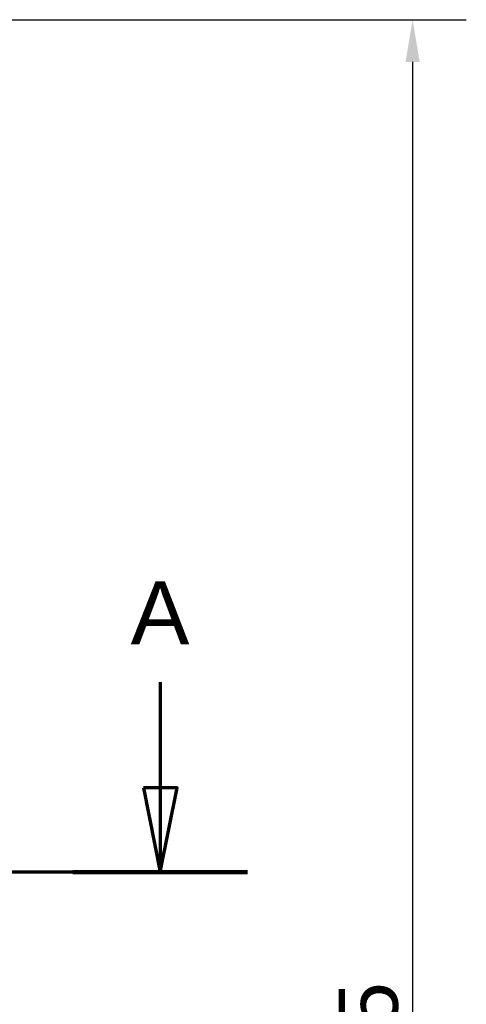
# Model space of a CAD drawing. Header units: millimetres. Extents: x 20 to 833, y 20 to 574.
# Tile 12 of 16: x 298 to 351, y 395 to 512. Entities that reach past the tile are written whole.
import ezdxf

# ---------------------------------------------------------------- set-up
doc = ezdxf.new("R2010")
doc.units = ezdxf.units.MM
doc.header["$LTSCALE"] = 2
doc.layers.add('Bemaßungen(DIN)', color=7, linetype='Continuous', lineweight=25)
doc.layers.add('Schnittansichtslinien(DIN)', color=7, linetype='Continuous', lineweight=70)
doc.styles.add('Aktuell-DINGroßer Text', font='arial.ttf')
doc.styles.add('STANDARD-DIN~0', font='arial.ttf')
doc.dimstyles.new('CAD-LAN', dxfattribs={"dimscale": 2, "dimtxt": 3.5, "dimasz": 2.5, "dimexe": 3.175, "dimexo": 0, "dimgap": 0.8, "dimtad": 1, "dimrnd": 1e-08, "dimtxsty": 'STANDARD-DIN~0', "dimcen": 0.09, "dimdle": 10, "dimclrd": 250, "dimclre": 250, "dimclrt": 250, "dimadec": 0, "dimazin": 2, "dimtfac": 1, "dimtmove": 0, "dimatfit": 3, "dimfxl": 1, "dimtolj": 1, "dimtzin": 0, "dimlwd": 25, "dimlwe": 25, "dimarcsym": 0})

# ---------------------------------------------------------------- blocks, each defined once
blk = doc.blocks.new('*D22')
at = {"layer": 'Bemaßungen(DIN)', "color": 250, "linetype": 'Continuous', "lineweight": 25, "true_color": 0x3f3f3f, "transparency": 16777216}
for p, q in [((269.37, 512), (350.55, 512)), ((344.2, 507), (344.2, 272)), ((269.37, 267), (350.55, 267))]:
    blk.add_line(p, q, dxfattribs=at)
at = {"layer": 'Bemaßungen(DIN)', "color": 250, "linetype": 'Continuous', "true_color": 0x3f3f3f, "transparency": 16777216}
for points in [[(343.37, 507), (345.04, 507), (344.2, 512)], [(343.37, 272), (345.04, 272), (344.2, 267)]]:
    blk.add_solid(points, dxfattribs=at)
at = {"layer": 'Defpoints', "color": 0, "linetype": 'Continuous', "transparency": 16777216}
for p in [(269.37, 512), (269.37, 267), (344.2, 267)]:
    blk.add_point(p, dxfattribs=at)
at = {"layer": 'Bemaßungen(DIN)', "color": 250, "linetype": 'Continuous', "lineweight": 25, "true_color": 0x3f3f3f, "transparency": 16777216, "insert": (335.46, 381.68), "char_height": 7, "attachment_point": 1, "rotation": 90, "style": 'STANDARD-DIN~0'}
blk.add_mtext('\\A1;245', dxfattribs=at)
blk = doc.blocks.new('2DTransSchnitt0')
at = {"layer": 'Schnittansichtslinien(DIN)', "linetype": 'Continuous'}
for p, q in [((157.173, 216.764), (157.173, 210.507)), ((156.173, 210.507), (157.173, 205.507)), ((158.173, 210.507), (156.173, 210.507)), ((157.173, 210.507), (157.173, 205.507)), ((157.173, 205.507), (158.173, 210.507)), ((162.342, 205.507), (24.488, 205.507))]:
    blk.add_line(p, q, dxfattribs=at)
at = {"layer": 'Schnittansichtslinien(DIN)', "linetype": 'Continuous', "lineweight": 140}
blk.add_line((162.342, 205.507), (152.003, 205.507), dxfattribs=at)
at = {"layer": 'Schnittansichtslinien(DIN)', "linetype": 'Continuous', "flags": 128}
blk.add_lwpolyline([(156.173, 210.507), (157.173, 205.507), (158.173, 210.507), (156.173, 210.507)], dxfattribs=at)
at = {"layer": 'Schnittansichtslinien(DIN)'}
blk.add_solid([(156.173, 210.507), (157.173, 205.507), (158.173, 210.507), (156.173, 210.507)], dxfattribs=at)
at = {"layer": 'Schnittansichtslinien(DIN)', "insert": (155.419, 219.007), "char_height": 3.734, "attachment_point": 7, "style": 'Aktuell-DINGroßer Text'}
blk.add_mtext('A', dxfattribs=at)

msp = doc.modelspace()

# ---------------------------------------------------------------- block references
at = {"layer": 'Schnittansichtslinien(DIN)', "xscale": 2, "yscale": 2, "zscale": 2}
msp.add_blockref('2DTransSchnitt0', (0, 0), dxfattribs=at)

# ---------------------------------------------------------------- dimensions: what is measured, and where the dimension line sits
at = {"layer": 'Bemaßungen(DIN)', "color": 250, "linetype": 'Continuous', "lineweight": 25, "true_color": 0x3f3f3f}
dim = msp.add_linear_dim(base=(344.204, 267.001), p1=(269.367, 512.001), p2=(269.367, 267.001), angle=90, dimstyle='CAD-LAN', override={"dimgap": 0.8, "dimdec": 2, "dimtol": 0, "dimlim": 0, "dimtp": 0, "dimtm": 0, "dimtdec": 2, "dimtofl": 0, "dimatfit": 1}, dxfattribs=at)
dim.commit()
dim.dimension.update_dxf_attribs({"geometry": '*D22', "text_midpoint": (344.204, 389.501), "dimtype": 160})

doc.saveas('drawing.dxf')
